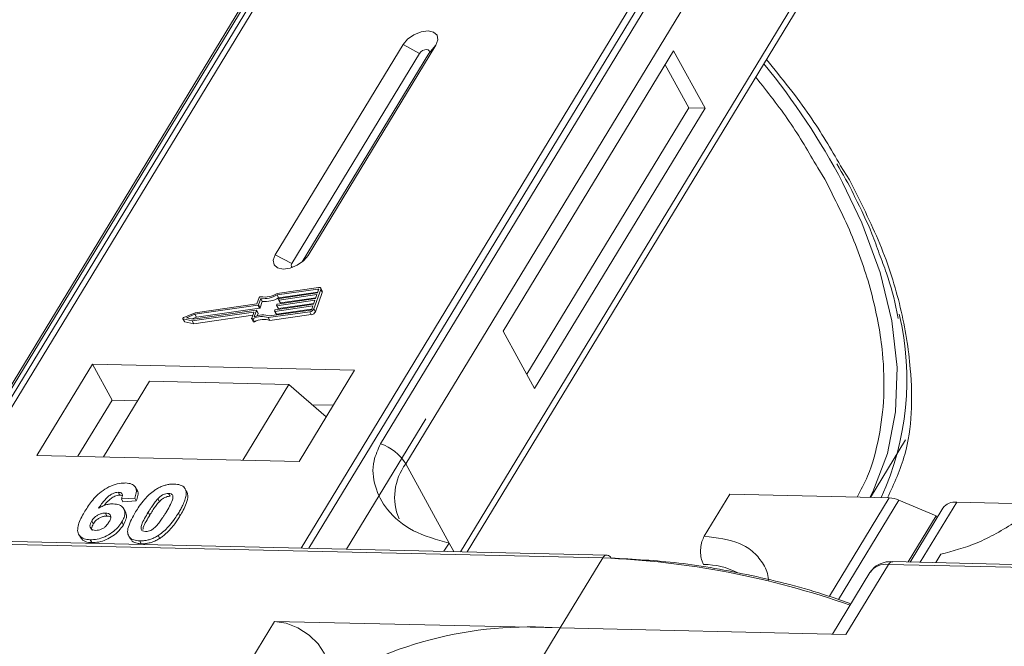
# Model space of a CAD drawing. Header units: millimetres. Extents: x 2205 to 3679, y 833 to 1866.
# Tile 55 of 86: x 3092 to 3135, y 1758 to 1785. Entities that reach past the tile are written whole.
import ezdxf

# ---------------------------------------------------------------- set-up
doc = ezdxf.new("R2010")
doc.units = ezdxf.units.MM

msp = doc.modelspace()

# ---------------------------------------------------------------- linework, layer by layer
at = {"color": 7, "linetype": 'Continuous', "lineweight": 15}
for p, q in [((3109.515, 1797.966), (3087.835, 1762.336)), ((3088.104, 1762.33), (3109.8, 1797.987)), ((3126.017, 1797.615), (3104.32, 1761.958)), ((3104.653, 1761.95), (3126.334, 1797.58)), ((3105.49, 1791.9), (3090.177, 1766.734)), ((3090.391, 1766.921), (3105.704, 1792.087)), ((3123.108, 1791.687), (3107.795, 1766.522)), ((3108.903, 1765.645), (3124.216, 1790.81)), ((3126.458, 1786.713), (3111.298, 1761.798)), ((3111.595, 1761.791), (3126.491, 1786.272)), ((3108.787, 1784.007), (3103.185, 1774.8)), ((3104.621, 1774.767), (3110.224, 1783.974)), ((3108.787, 1784.007), (3109.508, 1783.617)), ((3110.224, 1783.974), (3109.917, 1783.608)), ((3120.639, 1783.735), (3113.17, 1771.459)), ((3122.019, 1781.213), (3120.639, 1783.735)), ((3109.508, 1783.617), (3103.905, 1774.41)), ((3104.365, 1774.483), (3109.917, 1783.608)), ((3121.301, 1781.23), (3120.266, 1783.121)), ((3114.204, 1769.568), (3121.301, 1781.23)), ((3114.549, 1768.937), (3122.019, 1781.213)), ((3122.019, 1781.213), (3121.301, 1781.23)), ((3126.954, 1778.612), (3127.267, 1778.103)), ((3128.344, 1778.078), (3127.96, 1778.699)), ((3103.905, 1774.41), (3103.185, 1774.8)), ((3104.621, 1774.767), (3104.433, 1774.542)), ((3105.078, 1773.367), (3103.261, 1773.109)), ((3105.244, 1773.209), (3105.175, 1773.335)), ((3102.475, 1772.921), (3102.377, 1772.647)), ((3105.052, 1773.296), (3103.264, 1773.042)), ((3103.333, 1772.916), (3103.264, 1773.042)), ((3103.333, 1772.916), (3105.047, 1773.159)), ((3105.009, 1773.054), (3103.349, 1772.818)), ((3103.374, 1772.889), (3105.034, 1773.125)), ((3103.418, 1772.692), (3104.957, 1772.911)), ((3104.871, 1772.429), (3105.177, 1773.28)), ((3104.94, 1772.303), (3105.246, 1773.154)), ((3104.945, 1772.877), (3105.009, 1773.054)), ((3105.034, 1773.125), (3105.085, 1773.267)), ((3105.078, 1773.248), (3105.052, 1773.296)), ((3105.177, 1773.28), (3105.246, 1773.154)), ((3102.42, 1772.586), (3099.66, 1772.194)), ((3102.377, 1772.647), (3099.667, 1772.262)), ((3102.489, 1772.46), (3102.42, 1772.586)), ((3102.548, 1772.881), (3102.449, 1772.607)), ((3102.518, 1772.48), (3102.449, 1772.607)), ((3102.518, 1772.48), (3102.617, 1772.755)), ((3102.617, 1772.755), (3102.548, 1772.881)), ((3104.83, 1772.558), (3103.17, 1772.322)), ((3103.196, 1772.393), (3104.856, 1772.629)), ((3103.243, 1772.585), (3103.256, 1772.62)), ((3103.243, 1772.575), (3103.312, 1772.449)), ((3104.92, 1772.806), (3103.259, 1772.57)), ((3103.328, 1772.444), (3103.259, 1772.57)), ((3103.285, 1772.641), (3104.945, 1772.877)), ((3103.328, 1772.444), (3104.868, 1772.663)), ((3103.332, 1772.833), (3103.345, 1772.868)), ((3103.332, 1772.824), (3103.401, 1772.698)), ((3103.418, 1772.692), (3103.349, 1772.818)), ((3104.78, 1772.416), (3104.83, 1772.558)), ((3104.856, 1772.629), (3104.92, 1772.806)), ((3099.667, 1772.262), (3099.176, 1772.055)), ((3099.66, 1772.194), (3099.299, 1772.041)), ((3099.299, 1772.041), (3099.584, 1771.981)), ((3099.54, 1771.907), (3102.226, 1772.289)), ((3099.544, 1771.99), (3099.729, 1772.068)), ((3099.584, 1771.981), (3102.343, 1772.373)), ((3099.609, 1771.781), (3102.198, 1772.149)), ((3099.729, 1772.068), (3099.66, 1772.194)), ((3099.729, 1772.068), (3102.489, 1772.46)), ((3102.243, 1772.274), (3102.151, 1772.018)), ((3102.24, 1772.265), (3102.226, 1772.289)), ((3102.36, 1772.358), (3102.262, 1772.084)), ((3102.429, 1772.241), (3102.36, 1772.367)), ((3102.429, 1772.232), (3102.36, 1772.358)), ((3102.391, 1772.127), (3102.429, 1772.232)), ((3102.879, 1772.045), (3104.696, 1772.303)), ((3102.948, 1771.919), (3102.879, 1772.045)), ((3102.933, 1772.12), (3104.721, 1772.374)), ((3102.948, 1771.919), (3104.764, 1772.177)), ((3103.154, 1772.336), (3103.166, 1772.372)), ((3103.154, 1772.327), (3103.223, 1772.201)), ((3103.239, 1772.196), (3103.17, 1772.322)), ((3103.239, 1772.196), (3104.779, 1772.414)), ((3104.696, 1772.303), (3104.764, 1772.177)), ((3104.94, 1772.303), (3104.871, 1772.429)), ((3099.136, 1772), (3099.205, 1771.874)), ((3099.152, 1771.99), (3099.54, 1771.907)), ((3099.221, 1771.864), (3099.152, 1771.99)), ((3099.221, 1771.864), (3099.609, 1771.781)), ((3099.609, 1771.781), (3099.54, 1771.907)), ((3102.151, 1771.999), (3102.22, 1771.873)), ((3102.274, 1771.869), (3102.205, 1771.995)), ((3113.17, 1771.459), (3114.549, 1768.937)), ((3095.169, 1770.005), (3092.741, 1766.016)), ((3106.662, 1769.741), (3095.169, 1770.005)), ((3095.169, 1770.005), (3096.031, 1768.429)), ((3104.234, 1765.752), (3106.662, 1769.741)), ((3097.667, 1769.263), (3095.65, 1765.949)), ((3097.667, 1769.263), (3103.773, 1769.123)), ((3101.756, 1765.809), (3103.773, 1769.123)), ((3103.773, 1769.123), (3105.417, 1767.696)), ((3096.031, 1768.429), (3094.537, 1765.974)), ((3097.144, 1768.404), (3096.031, 1768.429)), ((3105.728, 1768.207), (3104.804, 1768.228)), ((3109.775, 1767.616), (3106.305, 1761.912)), ((3129.266, 1764.176), (3130.801, 1766.699)), ((3092.741, 1766.016), (3104.234, 1765.752)), ((3108.903, 1765.645), (3110.8, 1762.178)), ((3096.305, 1764.399), (3096.374, 1764.273)), ((3097.128, 1764.487), (3097.059, 1764.613)), ((3098.509, 1764.348), (3098.578, 1764.222)), ((3099.189, 1764.609), (3099.183, 1764.62)), ((3099.262, 1764.49), (3099.331, 1764.364)), ((3121.985, 1762.476), (3123.106, 1764.318)), ((3123.106, 1764.318), (3130.09, 1764.157)), ((3097.024, 1764.147), (3096.44, 1764.108)), ((3096.44, 1764.108), (3096.509, 1763.982)), ((3096.509, 1763.982), (3097.093, 1764.021)), ((3097.024, 1764.147), (3097.093, 1764.021)), ((3098.106, 1763.988), (3098.037, 1764.114)), ((3130.09, 1764.157), (3127.464, 1759.843)), ((3130.508, 1764.059), (3127.859, 1759.706)), ((3130.508, 1764.059), (3132.139, 1763.363)), ((3131.451, 1761.335), (3133.051, 1763.965)), ((3136.627, 1763.883), (3133.051, 1763.965)), ((3095.741, 1763.486), (3095.81, 1763.36)), ((3096.618, 1763.54), (3096.549, 1763.666)), ((3097.614, 1763.522), (3097.683, 1763.396)), ((3098.94, 1763.491), (3099.009, 1763.365)), ((3132.441, 1763.705), (3131.005, 1761.346)), ((3095.142, 1763.142), (3095.211, 1763.016)), ((3096.462, 1763.1), (3096.531, 1762.974)), ((3130.913, 1761.348), (3132.139, 1763.363)), ((3132.184, 1763.282), (3132.139, 1763.363)), ((3094.577, 1762.55), (3094.646, 1762.424)), ((3081.932, 1762.343), (3117.54, 1761.526)), ((3117.723, 1761.651), (3082.115, 1762.468)), ((3095.071, 1762.32), (3095.14, 1762.194)), ((3096.764, 1762.484), (3096.833, 1762.358)), ((3097.245, 1762.271), (3097.314, 1762.144)), ((3098.052, 1762.505), (3098.121, 1762.379)), ((3110.8, 1762.178), (3110.578, 1761.814)), ((3110.8, 1762.178), (3111.004, 1761.805)), ((3132.128, 1761.32), (3132.349, 1761.684)), ((3117.54, 1761.526), (3115.673, 1758.457)), ((3165.849, 1760.546), (3130.242, 1761.363)), ((3129.245, 1760.893), (3127.597, 1758.183)), ((3128.192, 1758.17), (3130.059, 1761.239)), ((3130.059, 1761.239), (3165.667, 1760.422)), ((3103.154, 1758.744), (3101.473, 1755.982)), ((3115.673, 1758.457), (3103.154, 1758.744)), ((3113.992, 1755.695), (3115.673, 1758.457)), ((3115.673, 1758.457), (3128.192, 1758.17))]:
    msp.add_line(p, q, dxfattribs=at)
at = {"color": 7, "linetype": 'Continuous', "lineweight": 15, "flags": 128}
for points in [[(3110.224, 1783.974), (3110.312, 1784.21), (3110.277, 1784.413), (3110.125, 1784.551), (3109.879, 1784.604), (3109.576, 1784.564), (3109.262, 1784.436), (3108.985, 1784.241), (3108.787, 1784.007)], [(3109.917, 1783.608), (3109.942, 1783.675), (3109.932, 1783.733), (3109.889, 1783.772), (3109.819, 1783.787), (3109.732, 1783.776), (3109.643, 1783.739), (3109.564, 1783.684), (3109.508, 1783.617)], [(3129.243, 1764.177), (3129.363, 1764.413), (3130.008, 1766.095), (3130.366, 1767.917), (3130.432, 1769.86), (3130.205, 1771.903), (3129.689, 1774.023), (3128.889, 1776.197), (3128.045, 1777.969)], [(3103.185, 1774.8), (3103.097, 1774.564), (3103.131, 1774.361), (3103.283, 1774.223), (3103.53, 1774.17), (3103.833, 1774.21), (3104.147, 1774.338), (3104.424, 1774.534), (3104.621, 1774.767)], [(3103.905, 1774.41), (3103.88, 1774.343), (3103.89, 1774.285), (3103.933, 1774.246), (3103.938, 1774.244)], [(3105.078, 1773.367), (3105.104, 1773.369), (3105.127, 1773.366), (3105.148, 1773.36), (3105.164, 1773.349), (3105.175, 1773.336), (3105.181, 1773.319), (3105.182, 1773.3), (3105.177, 1773.28)], [(3105.085, 1773.267), (3105.087, 1773.274), (3105.087, 1773.28), (3105.085, 1773.286), (3105.081, 1773.29), (3105.076, 1773.294), (3105.069, 1773.296), (3105.061, 1773.297), (3105.052, 1773.296)], [(3103.259, 1772.57), (3103.255, 1772.57), (3103.251, 1772.57), (3103.248, 1772.571), (3103.245, 1772.573), (3103.243, 1772.575), (3103.242, 1772.578), (3103.242, 1772.581), (3103.243, 1772.585)], [(3103.349, 1772.818), (3103.344, 1772.818), (3103.34, 1772.819), (3103.337, 1772.82), (3103.334, 1772.821), (3103.332, 1772.824), (3103.331, 1772.826), (3103.331, 1772.83), (3103.332, 1772.833)], [(3099.152, 1771.99), (3099.143, 1771.993), (3099.137, 1772), (3099.134, 1772.008), (3099.136, 1772.018), (3099.142, 1772.029), (3099.151, 1772.039), (3099.162, 1772.048), (3099.176, 1772.055)], [(3102.226, 1772.289), (3102.231, 1772.289), (3102.235, 1772.289), (3102.238, 1772.288), (3102.241, 1772.286), (3102.243, 1772.284), (3102.244, 1772.281), (3102.244, 1772.278), (3102.243, 1772.274)], [(3102.343, 1772.373), (3102.348, 1772.373), (3102.352, 1772.373), (3102.355, 1772.372), (3102.358, 1772.37), (3102.36, 1772.368), (3102.361, 1772.365), (3102.361, 1772.362), (3102.36, 1772.358)], [(3103.17, 1772.322), (3103.166, 1772.322), (3103.162, 1772.322), (3103.159, 1772.323), (3103.156, 1772.325), (3103.154, 1772.327), (3103.153, 1772.33), (3103.153, 1772.333), (3103.154, 1772.336)], [(3102.205, 1771.995), (3102.193, 1771.991), (3102.181, 1771.988), (3102.17, 1771.988), (3102.161, 1771.991), (3102.154, 1771.995), (3102.15, 1772.001), (3102.149, 1772.009), (3102.151, 1772.018)], [(3102.22, 1771.873), (3102.223, 1771.869), (3102.23, 1771.865), (3102.239, 1771.862), (3102.25, 1771.862), (3102.262, 1771.865), (3102.274, 1771.869)], [(3103.154, 1758.744), (3103.656, 1758.666), (3104.178, 1758.46), (3104.664, 1758.149), (3105.062, 1757.767), (3105.329, 1757.354), (3105.436, 1756.955), (3105.371, 1756.613), (3105.347, 1756.568)]]:
    msp.add_lwpolyline(points, dxfattribs=at)
at = {"color": 7, "linetype": 'Continuous', "lineweight": 15}
for centre, radius, start, end in [((3099.686, 1762.901), 32.113, 27.9836, 39.122), ((3102.542, 1772.89), 0.0736, 81.7629, 154.647), ((3102.661, 1774.048), 1.173, 264.4424, 300.9301), ((3102.719, 1773.946), 0.998, 260.3986, 302.9491), ((3102.73, 1773.922), 1.173, 264.4424, 300.9301), ((3105.185, 1773.18), 0.0661, 336.9348, 26.0002), ((3102.415, 1772.623), 0.0381, 277.4207, 333.8527), ((3102.484, 1772.497), 0.0381, 277.4207, 333.8527), ((3103.29, 1772.603), 0.0381, 97.4207, 153.8527), ((3103.379, 1772.852), 0.0381, 97.4207, 153.8527), ((3103.413, 1772.707), 0.0149, 216.6597, 287.1115), ((3102.597, 1771.276), 0.819, 69.8549, 118.6145), ((3102.642, 1771.261), 0.907, 71.2927, 114.8085), ((3102.419, 1772.237), 0.011, 336.9348, 26.0002), ((3103.201, 1772.355), 0.0381, 97.4207, 153.8527), ((3103.235, 1772.21), 0.0149, 216.6597, 287.1115), ((3103.324, 1772.458), 0.0149, 216.6597, 287.1115), ((3104.666, 1772.53), 0.229, 277.4207, 333.8527), ((3104.711, 1772.449), 0.0762, 277.4207, 333.8527), ((3104.735, 1772.403), 0.229, 277.4207, 333.8527), ((3118.599, 1769.321), 12.266, 335.1495, 13.5408), ((3099.224, 1771.885), 0.0212, 210.2186, 262.8226), ((3102.666, 1771.15), 0.819, 69.8549, 118.6145), ((3107.153, 1764.572), 2.052, 31.4947, 71.765), ((3110.849, 1764.181), 2.434, 143.0587, 202.974), ((3130.04, 1763.004), 1.154, 66.0507, 87.522), ((3132.971, 1763.306), 0.664, 83.0653, 142.99), ((3117.74, 1761.43), 0.221, 94.3757, 154.3004), ((3116.036, 1724.212), 37.344, 70.7099, 87.6924), ((3117.699, 1761.435), 0.217, 22.384, 83.6695), ((3129.935, 1760.401), 0.847, 81.5639, 144.4913), ((3130.258, 1761.143), 0.221, 94.3757, 154.3004), ((3122.002, 1758.168), 3.065, 62.2208, 90.8537), ((3114.37, 1741.151), 17.355, 85.6938, 123.6283)]:
    msp.add_arc(centre, radius, start, end, dxfattribs=at)
for points, knots in [([(3127.96, 1778.699), (3127.532, 1779.429), (3126.616, 1780.995), (3125.375, 1782.529), (3124.712, 1783.348)], [0, 0, 0, 0, 0.466038, 1, 1, 1, 1]), ([(3124.242, 1782.575), (3124.751, 1781.931), (3125.787, 1780.622), (3126.561, 1779.289), (3126.954, 1778.612)], [0, 0, 0, 0, 0.491765, 1, 1, 1, 1]), ([(3127.79, 1778.779), (3128.054, 1778.336), (3128.345, 1777.849), (3128.566, 1777.367), (3128.586, 1777.323)], [0, 0, 0, 0, 0.909028, 1, 1, 1, 1]), ([(3127.267, 1778.103), (3127.696, 1777.258), (3128.566, 1775.543), (3129.406, 1772.981), (3129.832, 1770.647), (3129.892, 1768.577), (3129.666, 1766.78), (3129.274, 1765.303), (3128.845, 1764.491), (3128.685, 1764.19)], [0, 0, 0, 0, 0.16408, 0.333248, 0.507181, 0.643138, 0.779117, 0.917968, 1, 1, 1, 1]), ([(3130.014, 1764.159), (3130.299, 1764.776), (3131.072, 1766.449), (3131.148, 1769.334), (3130.652, 1772.467), (3129.77, 1775.253), (3128.818, 1777.14), (3128.344, 1778.078)], [0, 0, 0, 0, 0.16364, 0.444056, 0.631093, 0.816546, 1, 1, 1, 1]), ([(3128.586, 1777.323), (3128.851, 1776.786), (3129.262, 1775.951), (3129.55, 1775.134), (3129.652, 1774.842)], [0, 0, 0, 0, 0.643751, 1, 1, 1, 1]), ([(3129.652, 1774.842), (3129.759, 1774.56), (3130.086, 1773.699), (3130.353, 1772.752), (3130.458, 1772.108), (3130.474, 1772.012)], [0, 0, 0, 0, 0.293468, 0.894473, 1, 1, 1, 1]), ([(3107.795, 1766.522), (3107.684, 1766.275), (3107.399, 1765.645), (3107.508, 1764.628), (3108.066, 1763.553), (3109.156, 1762.634), (3110.254, 1762.329), (3110.8, 1762.178)], [0, 0, 0, 0, 0.125713, 0.321276, 0.524466, 0.763484, 1, 1, 1, 1]), ([(3132.349, 1761.684), (3132.867, 1761.821), (3133.904, 1762.095), (3135.651, 1763.065), (3137.088, 1764.174), (3138.053, 1765.139), (3138.392, 1765.633), (3138.518, 1765.817)], [0, 0, 0, 0, 0.249096, 0.498243, 0.745205, 0.90541, 1, 1, 1, 1]), ([(3094.842, 1763.569), (3094.894, 1763.651), (3095.05, 1763.897), (3095.322, 1764.237), (3095.712, 1764.544), (3096.074, 1764.724), (3096.392, 1764.803), (3096.563, 1764.805), (3096.625, 1764.806)], [0, 0, 0, 0, 0.142337, 0.429127, 0.589943, 0.751205, 0.909895, 1, 1, 1, 1]), ([(3096.625, 1764.806), (3096.719, 1764.797), (3096.888, 1764.781), (3097.044, 1764.663), (3097.114, 1764.49), (3097.086, 1764.305), (3097.038, 1764.183), (3097.024, 1764.147)], [0, 0, 0, 0, 0.242691, 0.439002, 0.635006, 0.895059, 1, 1, 1, 1]), ([(3097.952, 1764.523), (3098.002, 1764.553), (3098.105, 1764.614), (3098.269, 1764.682), (3098.436, 1764.73), (3098.572, 1764.751), (3098.679, 1764.757), (3098.732, 1764.757), (3098.758, 1764.757)], [0, 0, 0, 0, 0.193776, 0.3936, 0.587864, 0.788908, 0.894169, 1, 1, 1, 1]), ([(3098.758, 1764.757), (3098.805, 1764.755), (3098.901, 1764.75), (3099.026, 1764.72), (3099.134, 1764.669), (3099.201, 1764.606), (3099.242, 1764.544), (3099.255, 1764.508), (3099.262, 1764.49)], [0, 0, 0, 0, 0.192627, 0.388684, 0.582013, 0.783201, 0.891038, 1, 1, 1, 1]), ([(3096.305, 1764.399), (3096.265, 1764.396), (3096.183, 1764.391), (3096.036, 1764.332), (3095.87, 1764.229), (3095.657, 1764.009), (3095.527, 1763.825), (3095.439, 1763.699)], [0, 0, 0, 0, 0.112049, 0.22438, 0.370115, 0.570276, 1, 1, 1, 1]), ([(3095.685, 1763.817), (3095.685, 1763.817), (3095.741, 1763.895), (3095.844, 1764.014), (3096.022, 1764.16), (3096.172, 1764.238), (3096.294, 1764.271), (3096.352, 1764.272), (3096.374, 1764.273)], [0, 0, 0, 0, 0.000071, 0.368569, 0.571075, 0.774891, 0.911654, 1, 1, 1, 1]), ([(3096.44, 1764.108), (3096.46, 1764.156), (3096.491, 1764.231), (3096.48, 1764.321), (3096.435, 1764.373), (3096.369, 1764.395), (3096.323, 1764.397), (3096.305, 1764.399)], [0, 0, 0, 0, 0.33384, 0.5245467, 0.7163724, 0.8918244, 1, 1, 1, 1]), ([(3096.374, 1764.273), (3096.413, 1764.271), (3096.457, 1764.27), (3096.481, 1764.25), (3096.484, 1764.248)], [0, 0, 0, 0, 0.900108, 1, 1, 1, 1]), ([(3097.065, 1763.539), (3097.116, 1763.621), (3097.233, 1763.807), (3097.482, 1764.13), (3097.74, 1764.385), (3097.931, 1764.509), (3097.952, 1764.523)], [0, 0, 0, 0, 0.237381, 0.538918, 0.949082, 1, 1, 1, 1]), ([(3097.093, 1764.021), (3097.12, 1764.101), (3097.175, 1764.262), (3097.182, 1764.429), (3097.128, 1764.481), (3097.125, 1764.485)], [0, 0, 0, 0, 0.4817849, 0.9693075, 1, 1, 1, 1]), ([(3098.037, 1764.114), (3098.08, 1764.157), (3098.149, 1764.225), (3098.274, 1764.3), (3098.388, 1764.339), (3098.465, 1764.347), (3098.505, 1764.348), (3098.509, 1764.348)], [0, 0, 0, 0, 0.3348035, 0.5425606, 0.750382, 0.9707212, 1, 1, 1, 1]), ([(3098.509, 1764.348), (3098.548, 1764.344), (3098.617, 1764.336), (3098.682, 1764.288), (3098.709, 1764.2), (3098.679, 1764.032), (3098.557, 1763.788), (3098.445, 1763.599), (3098.388, 1763.504)], [0, 0, 0, 0, 0.1056461, 0.1862213, 0.267042, 0.4315406, 0.7127076, 1, 1, 1, 1]), ([(3099.262, 1764.49), (3099.27, 1764.456), (3099.286, 1764.387), (3099.275, 1764.243), (3099.229, 1764.06), (3099.142, 1763.856), (3099.044, 1763.666), (3098.975, 1763.55), (3098.94, 1763.491)], [0, 0, 0, 0, 0.118432, 0.2393289, 0.4494336, 0.6641784, 0.8318201, 1, 1, 1, 1]), ([(3099.009, 1763.365), (3099.058, 1763.447), (3099.165, 1763.63), (3099.302, 1763.932), (3099.369, 1764.193), (3099.339, 1764.329), (3099.331, 1764.364)], [0, 0, 0, 0, 0.2367747, 0.5279276, 0.8783337, 1, 1, 1, 1]), ([(3099.331, 1764.364), (3099.319, 1764.396), (3099.301, 1764.444), (3099.262, 1764.48), (3099.249, 1764.492)], [0, 0, 0, 0, 0.667997, 1, 1, 1, 1]), ([(3095.439, 1763.699), (3095.49, 1763.728), (3095.595, 1763.787), (3095.733, 1763.841), (3095.843, 1763.869), (3095.925, 1763.885), (3096.005, 1763.893), (3096.057, 1763.893), (3096.083, 1763.893)], [0, 0, 0, 0, 0.243654, 0.49576, 0.617892, 0.741503, 0.870025, 1, 1, 1, 1]), ([(3096.083, 1763.893), (3096.176, 1763.883), (3096.362, 1763.864), (3096.532, 1763.725), (3096.61, 1763.536), (3096.58, 1763.317), (3096.498, 1763.167), (3096.462, 1763.1)], [0, 0, 0, 0, 0.210216, 0.421975, 0.620016, 0.831037, 1, 1, 1, 1]), ([(3097.614, 1763.522), (3097.64, 1763.563), (3097.69, 1763.645), (3097.762, 1763.755), (3097.829, 1763.855), (3097.893, 1763.942), (3097.959, 1764.029), (3098.011, 1764.086), (3098.037, 1764.114)], [0, 0, 0, 0, 0.20527, 0.410616, 0.557148, 0.703844, 0.851475, 1, 1, 1, 1]), ([(3097.683, 1763.396), (3097.709, 1763.437), (3097.759, 1763.518), (3097.831, 1763.629), (3097.898, 1763.728), (3097.962, 1763.816), (3098.028, 1763.903), (3098.08, 1763.96), (3098.106, 1763.988)], [0, 0, 0, 0, 0.20527, 0.410616, 0.557148, 0.703844, 0.851475, 1, 1, 1, 1]), ([(3098.106, 1763.988), (3098.149, 1764.03), (3098.218, 1764.099), (3098.343, 1764.174), (3098.457, 1764.213), (3098.534, 1764.221), (3098.574, 1764.222), (3098.578, 1764.222)], [0, 0, 0, 0, 0.3348035, 0.5425606, 0.750382, 0.9707212, 1, 1, 1, 1]), ([(3095.071, 1762.32), (3094.978, 1762.329), (3094.79, 1762.347), (3094.607, 1762.476), (3094.511, 1762.668), (3094.539, 1763.001), (3094.69, 1763.315), (3094.82, 1763.533), (3094.842, 1763.569)], [0, 0, 0, 0, 0.148269, 0.297647, 0.442421, 0.607851, 0.935658, 1, 1, 1, 1]), ([(3095.142, 1763.142), (3095.176, 1763.192), (3095.233, 1763.276), (3095.362, 1763.378), (3095.49, 1763.443), (3095.623, 1763.483), (3095.702, 1763.485), (3095.741, 1763.486)], [0, 0, 0, 0, 0.276721, 0.45687, 0.637007, 0.824068, 1, 1, 1, 1]), ([(3095.741, 1763.486), (3095.787, 1763.482), (3095.874, 1763.473), (3095.954, 1763.413), (3095.989, 1763.328), (3095.964, 1763.214), (3095.918, 1763.132), (3095.894, 1763.089)], [0, 0, 0, 0, 0.213757, 0.394944, 0.576585, 0.777311, 1, 1, 1, 1]), ([(3096.531, 1762.974), (3096.574, 1763.057), (3096.66, 1763.222), (3096.68, 1763.421), (3096.625, 1763.506), (3096.607, 1763.534)], [0, 0, 0, 0, 0.401791, 0.807526, 1, 1, 1, 1]), ([(3097.245, 1762.271), (3097.152, 1762.279), (3096.964, 1762.296), (3096.784, 1762.423), (3096.694, 1762.621), (3096.755, 1763), (3096.938, 1763.319), (3097.065, 1763.539)], [0, 0, 0, 0, 0.147528, 0.296569, 0.43214, 0.608737, 1, 1, 1, 1]), ([(3097.494, 1762.68), (3097.448, 1762.686), (3097.374, 1762.696), (3097.314, 1762.751), (3097.296, 1762.845), (3097.331, 1763.013), (3097.455, 1763.253), (3097.561, 1763.432), (3097.614, 1763.522)], [0, 0, 0, 0, 0.125351, 0.202197, 0.279182, 0.459742, 0.727968, 1, 1, 1, 1]), ([(3098.388, 1763.504), (3098.363, 1763.463), (3098.312, 1763.381), (3098.241, 1763.271), (3098.173, 1763.172), (3098.11, 1763.085), (3098.044, 1762.998), (3097.992, 1762.942), (3097.966, 1762.913)], [0, 0, 0, 0, 0.205942, 0.411959, 0.558149, 0.704502, 0.851801, 1, 1, 1, 1]), ([(3098.94, 1763.491), (3098.889, 1763.409), (3098.772, 1763.223), (3098.527, 1762.905), (3098.27, 1762.648), (3098.08, 1762.523), (3098.052, 1762.505)], [0, 0, 0, 0, 0.236629, 0.537361, 0.932986, 1, 1, 1, 1]), ([(3095.309, 1762.73), (3095.263, 1762.735), (3095.17, 1762.747), (3095.087, 1762.821), (3095.055, 1762.92), (3095.082, 1763.033), (3095.122, 1763.106), (3095.142, 1763.142)], [0, 0, 0, 0, 0.2079047, 0.4199807, 0.6306256, 0.821735, 1, 1, 1, 1]), ([(3096.462, 1763.1), (3096.406, 1763.018), (3096.294, 1762.853), (3096.032, 1762.621), (3095.715, 1762.442), (3095.376, 1762.331), (3095.173, 1762.324), (3095.071, 1762.32)], [0, 0, 0, 0, 0.197831, 0.3973, 0.59891, 0.798741, 1, 1, 1, 1]), ([(3095.157, 1762.726), (3095.146, 1762.75), (3095.123, 1762.803), (3095.152, 1762.907), (3095.192, 1762.98), (3095.211, 1763.016)], [0, 0, 0, 0, 0.296139, 0.660307, 1, 1, 1, 1]), ([(3095.14, 1762.194), (3095.24, 1762.198), (3095.442, 1762.205), (3095.771, 1762.311), (3096.083, 1762.483), (3096.352, 1762.713), (3096.47, 1762.886), (3096.531, 1762.974)], [0, 0, 0, 0, 0.198208, 0.398397, 0.584963, 0.787074, 1, 1, 1, 1]), ([(3095.211, 1763.016), (3095.245, 1763.066), (3095.302, 1763.149), (3095.431, 1763.252), (3095.559, 1763.317), (3095.692, 1763.357), (3095.771, 1763.359), (3095.81, 1763.36)], [0, 0, 0, 0, 0.276721, 0.45687, 0.637007, 0.824068, 1, 1, 1, 1]), ([(3095.894, 1763.089), (3095.859, 1763.036), (3095.803, 1762.952), (3095.684, 1762.843), (3095.564, 1762.778), (3095.433, 1762.735), (3095.353, 1762.732), (3095.309, 1762.73)], [0, 0, 0, 0, 0.288697, 0.463553, 0.639942, 0.801808, 1, 1, 1, 1]), ([(3095.81, 1763.36), (3095.858, 1763.357), (3095.926, 1763.353), (3095.965, 1763.321), (3095.976, 1763.311)], [0, 0, 0, 0, 0.715718, 1, 1, 1, 1]), ([(3097.386, 1762.764), (3097.39, 1762.796), (3097.404, 1762.911), (3097.528, 1763.128), (3097.631, 1763.306), (3097.683, 1763.396)], [0, 0, 0, 0, 0.159501, 0.57679, 1, 1, 1, 1]), ([(3098.121, 1762.379), (3098.169, 1762.411), (3098.267, 1762.477), (3098.431, 1762.618), (3098.607, 1762.799), (3098.768, 1763.003), (3098.901, 1763.192), (3098.973, 1763.308), (3099.009, 1763.365)], [0, 0, 0, 0, 0.11827, 0.23888, 0.450732, 0.667209, 0.83334, 1, 1, 1, 1]), ([(3097.966, 1762.913), (3097.923, 1762.871), (3097.854, 1762.803), (3097.73, 1762.728), (3097.618, 1762.69), (3097.54, 1762.68), (3097.5, 1762.68), (3097.494, 1762.68)], [0, 0, 0, 0, 0.333678, 0.540413, 0.747264, 0.961209, 1, 1, 1, 1]), ([(3094.656, 1762.431), (3094.685, 1762.383), (3094.752, 1762.273), (3094.943, 1762.206), (3095.091, 1762.197), (3095.14, 1762.194)], [0, 0, 0, 0, 0.338595, 0.784132, 1, 1, 1, 1]), ([(3096.846, 1762.366), (3096.866, 1762.328), (3096.92, 1762.23), (3097.098, 1762.16), (3097.252, 1762.149), (3097.314, 1762.144)], [0, 0, 0, 0, 0.275409, 0.710365, 1, 1, 1, 1]), ([(3098.052, 1762.505), (3098.001, 1762.475), (3097.899, 1762.414), (3097.734, 1762.346), (3097.568, 1762.298), (3097.432, 1762.277), (3097.325, 1762.27), (3097.272, 1762.27), (3097.245, 1762.271)], [0, 0, 0, 0, 0.193769, 0.393564, 0.587886, 0.789131, 0.894283, 1, 1, 1, 1]), ([(3097.314, 1762.144), (3097.363, 1762.145), (3097.462, 1762.145), (3097.62, 1762.168), (3097.786, 1762.213), (3097.926, 1762.27), (3098.038, 1762.328), (3098.093, 1762.362), (3098.121, 1762.379)], [0, 0, 0, 0, 0.193594, 0.390501, 0.584817, 0.78683, 0.892868, 1, 1, 1, 1]), ([(3121.985, 1762.476), (3121.947, 1762.4), (3121.871, 1762.248), (3121.818, 1761.956), (3121.821, 1761.657), (3121.873, 1761.406), (3121.933, 1761.281), (3121.957, 1761.232)], [0, 0, 0, 0, 0.2146939, 0.4293877, 0.6440816, 0.8587754, 1, 1, 1, 1]), ([(3124.794, 1760.554), (3124.794, 1760.563), (3124.796, 1760.819), (3124.596, 1761.247), (3124.182, 1761.786), (3123.392, 1762.306), (3122.539, 1762.409), (3121.985, 1762.476)], [0, 0, 0, 0, 0.007197, 0.214106, 0.421015, 0.623625, 1, 1, 1, 1]), ([(3128.407, 1759.516), (3128.079, 1759.632), (3126.619, 1760.15), (3124.077, 1760.783), (3120.869, 1761.363), (3118.879, 1761.466), (3117.899, 1761.518)], [0, 0, 0, 0, 0.090349, 0.402271, 0.705699, 1, 1, 1, 1]), ([(3130.244, 1761.355), (3130.211, 1761.358), (3130.047, 1761.374), (3129.771, 1761.311), (3129.45, 1761.166), (3129.324, 1760.982), (3129.269, 1760.902)], [0, 0, 0, 0, 0.08143, 0.401293, 0.739704, 1, 1, 1, 1])]:
    msp.add_open_spline(points, degree=3, knots=knots, dxfattribs=at)

doc.saveas('drawing.dxf')
